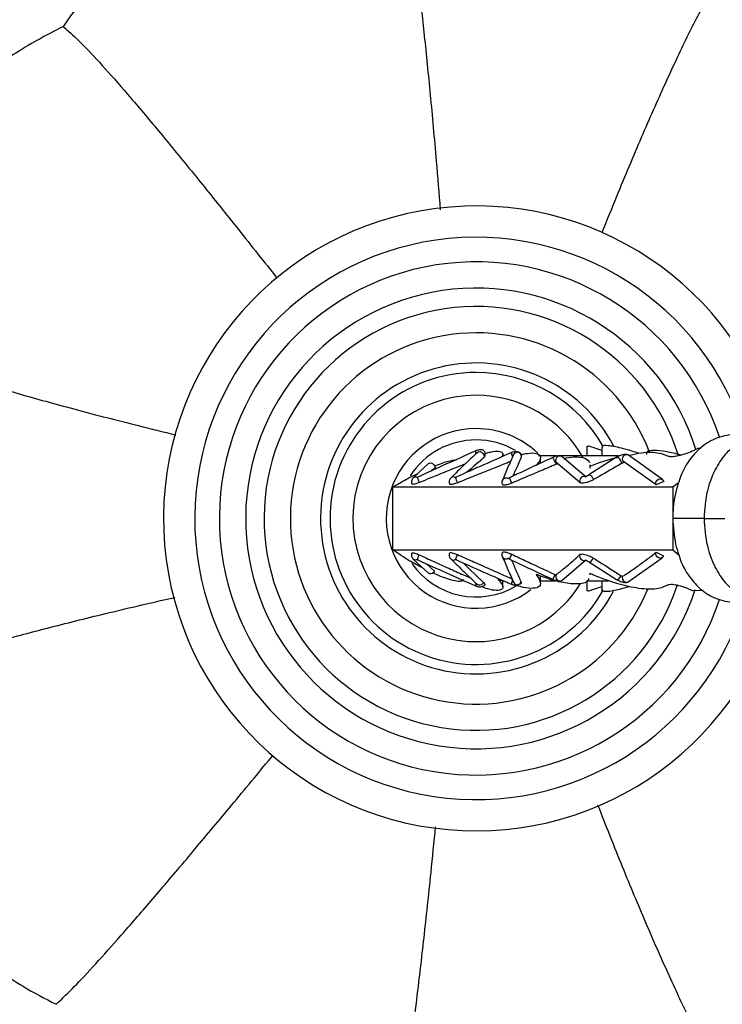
# Model space of a CAD drawing. Header units: millimetres. Extents: x 54 to 123, y 77 to 177.
# Tile 20 of 24: x 100.7 to 107.44, y 155.77 to 165.23. Entities that reach past the tile are written whole.
import ezdxf

# ---------------------------------------------------------------- set-up
doc = ezdxf.new("R2010")
doc.units = ezdxf.units.MM
doc.styles.add('SLDTEXTSTYLE0', font='TXT', dxfattribs={"width": 0.75})
doc.dimstyles.new('SLDDIMSTYLE0', dxfattribs={"dimtxt": 3.5, "dimasz": 3.556, "dimexe": 0, "dimexo": 0.0625, "dimgap": 0.875, "dimtad": 1, "dimdec": 0, "dimlfac": 10, "dimrnd": 1e-09, "dimzin": 12, "dimdsep": 46, "dimtxsty": 'SLDTEXTSTYLE0', "dimblk1": 'CLOSED', "dimblk2": 'CLOSED', "dimsah": 1, "dimcen": 0.09, "dimadec": 0, "dimazin": 3, "dimtfac": 1, "dimtdec": 0, "dimtofl": 0, "dimtmove": 0, "dimatfit": 3, "dimldrblk": 'CLOSED', "dimfxl": 0, "dimfrac": 2, "dimtolj": 1, "dimtzin": 12, "dimarcsym": 0})
doc.dimstyles.new('SLDDIMSTYLE1', dxfattribs={"dimtxt": 3.5, "dimasz": 3.556, "dimexe": 0, "dimexo": 0.0625, "dimgap": 0.875, "dimtad": 1, "dimdec": 0, "dimlfac": 10, "dimrnd": 1e-09, "dimzin": 12, "dimdsep": 46, "dimtxsty": 'SLDTEXTSTYLE0', "dimblk1": 'CLOSED', "dimblk2": 'CLOSED', "dimsah": 1, "dimcen": 0.09, "dimadec": 0, "dimazin": 3, "dimtfac": 1, "dimtdec": 0, "dimtmove": 0, "dimatfit": 0, "dimldrblk": 'CLOSED', "dimfxl": 0, "dimfrac": 2, "dimtolj": 1, "dimtzin": 12, "dimarcsym": 0})

# ---------------------------------------------------------------- blocks, each defined once
blk = doc.blocks.new('_Closed')
at = {"color": 0, "linetype": 'ByBlock', "lineweight": -2}
for p, q in [((-1, 0.166667), (0, 0)), ((-1, 0.166667), (-1, -0.166667)), ((0, 0), (-1, -0.166667)), ((0, 0), (-1, 0))]:
    blk.add_line(p, q, dxfattribs=at)
blk = doc.blocks.new('_D')
at = {"color": 7, "linetype": 'Continuous', "lineweight": 0}
for p, q in [((95.7479, 161.5047), (95.7479, 173.8159)), ((123.0771, 164.2844), (123.0771, 173.8159)), ((95.7479, 172.8159), (123.0771, 172.8159))]:
    blk.add_line(p, q, dxfattribs=at)
at = {"color": 7, "linetype": 'Continuous', "lineweight": 18, "xscale": 3.556, "yscale": 3.556, "rotation": 180.0000000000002}
blk.add_blockref('_Closed', (95.7479, 172.8159, -10.1712), dxfattribs=at)
at = {"color": 7, "linetype": 'Continuous', "lineweight": 18, "xscale": 3.556, "yscale": 3.556}
blk.add_blockref('_Closed', (123.0771, 172.8159, -10.1712), dxfattribs=at)
at = {"color": 7, "linetype": 'Continuous', "lineweight": 18, "insert": (105.5405, 177.3276), "char_height": 3.5, "attachment_point": 1, "style": 'SLDTEXTSTYLE0'}
blk.add_mtext('273', dxfattribs=at)
blk = doc.blocks.new('_D_1')
at = {"color": 7, "linetype": 'Continuous', "lineweight": 0}
for p, q in [((92.6965, 169.736), (92.6965, 176.086)), ((103.8824, 169.736), (91.6965, 169.736)), ((92.6965, 169.736), (92.6965, 151.1405)), ((103.7461, 151.1405), (91.6965, 151.1405)), ((92.6965, 151.1405), (92.6965, 144.7905))]:
    blk.add_line(p, q, dxfattribs=at)
at = {"color": 7, "linetype": 'Continuous', "lineweight": 18, "xscale": 3.556, "yscale": 3.556}
for p, rotation in [((92.6965, 169.736, -10.1712), 270.0000000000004), ((92.6965, 151.1405, -10.1712), 90.0000000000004)]:
    blk.add_blockref('_Closed', p, dxfattribs=dict(at, rotation=rotation))
at = {"color": 7, "linetype": 'Continuous', "lineweight": 18, "insert": (88.1847, 157.4405), "char_height": 3.5, "attachment_point": 1, "rotation": 90, "style": 'SLDTEXTSTYLE0'}
blk.add_mtext('186', dxfattribs=at)

msp = doc.modelspace()

# ---------------------------------------------------------------- linework, layer by layer
at = {"color": 7, "linetype": 'Continuous', "lineweight": 25}
for p, q in [((106.1417, 161.1307), (106.1417, 161.0364)), ((106.2843, 161.1173), (106.2843, 161.0364)), ((107.2341, 161.1082), (107.2018, 161.1087)), ((105.333, 161.0317), (105.333, 161.0513)), ((105.4846, 160.9617), (105.5124, 161.0248)), ((105.8499, 161.0364), (105.6748, 161.0364)), ((105.6944, 160.9662), (105.6944, 161.0187)), ((106.4455, 161.0364), (105.8615, 161.0364)), ((106.1351, 160.8313), (105.9049, 161.0272)), ((106.4264, 161.0236), (106.1601, 160.8538)), ((106.8665, 160.8097), (106.5412, 161.0429)), ((104.6215, 160.9631), (104.4759, 160.829)), ((105.8438, 160.9799), (105.8432, 160.9814)), ((105.8437, 160.9799), (106.0733, 160.7854)), ((106.1697, 160.9516), (106.1705, 160.9382)), ((106.1718, 160.9187), (106.1718, 160.9516)), ((106.4837, 160.9923), (106.8057, 160.7622)), ((106.9654, 160.7364), (104.2765, 160.7364)), ((104.2765, 160.7364), (104.2765, 160.1364)), ((106.8782, 160.7903), (106.807, 160.7591)), ((107.0196, 160.779), (106.9654, 160.7364)), ((106.9654, 160.7364), (106.9654, 160.4364)), ((106.9654, 160.4364), (106.9654, 160.1364)), ((104.2765, 160.1364), (106.9654, 160.1364)), ((106.5374, 159.8275), (106.8618, 160.0598)), ((106.806, 160.1113), (106.8765, 160.0768)), ((106.9654, 160.1364), (107.0224, 160.0855)), ((104.4759, 160.0437), (104.6215, 159.9096)), ((104.6001, 160.0016), (104.6788, 159.929)), ((105.8998, 159.842), (106.1315, 160.0388)), ((106.1601, 160.0189), (106.4264, 159.8491)), ((105.6944, 159.8166), (105.6944, 159.8845)), ((106.1705, 159.9077), (106.1666, 159.8941)), ((105.0722, 159.7888), (105.0716, 159.789)), ((105.333, 159.7804), (105.333, 159.8381)), ((105.6967, 159.8364), (105.8406, 159.8364)), ((106.1417, 159.8364), (106.3439, 159.8364)), ((106.1417, 159.8364), (106.1417, 159.7421)), ((106.2843, 159.8364), (106.2843, 159.7372)), ((107.2567, 159.7432), (107.154, 159.741))]:
    msp.add_line(p, q, dxfattribs=at)
at = {"color": 8, "linetype": 'Continuous', "lineweight": 25}
for p, q in [((105.8456, 160.956), (105.8147, 161.0225)), ((105.4218, 160.7763), (105.3979, 160.8267)), ((107.2649, 160.4364), (106.9654, 160.4364)), ((107.2649, 160.4364), (107.4649, 160.4364)), ((105.3979, 160.046), (105.42, 160.0925)), ((105.8147, 159.8502), (105.8365, 159.8972))]:
    msp.add_line(p, q, dxfattribs=at)
at = {"color": 8, "linetype": 'Continuous', "lineweight": 25, "flags": 128}
for points in [[(105.0905, 161.071), (105.0906, 161.0711), (105.1018, 161.0774), (105.1158, 161.0778), (105.1303, 161.0721), (105.1428, 161.0613), (105.1512, 161.0474), (105.154, 161.0326), (105.1508, 161.0195)], [(106.4734, 160.9641), (106.4721, 160.9759), (106.4667, 160.99), (106.458, 161.0042), (106.4476, 161.0159), (106.4373, 161.0231), (106.4288, 161.0246), (106.4264, 161.0236)], [(106.205, 160.809), (106.1991, 160.8227), (106.1905, 160.836), (106.1805, 160.8468), (106.1706, 160.8534), (106.1625, 160.8548), (106.16, 160.8538)], [(106.16, 160.0189), (106.1665, 160.018), (106.1756, 160.0221), (106.1855, 160.0309), (106.1949, 160.043), (106.2023, 160.0566)], [(106.4264, 159.8491), (106.4329, 159.8482), (106.442, 159.8523), (106.4519, 159.8612), (106.4613, 159.8733), (106.4686, 159.8868)], [(105.1493, 159.8211), (105.1402, 159.8085), (105.1279, 159.7992), (105.1141, 159.7947), (105.101, 159.7955), (105.0908, 159.8014)]]:
    msp.add_lwpolyline(points, dxfattribs=at)
at = {"color": 7, "linetype": 'Continuous', "lineweight": 25, "flags": 128}
for points in [[(104.6215, 160.9631), (104.6312, 160.9685), (104.6453, 160.9692), (104.66, 160.9636), (104.6727, 160.9527), (104.6811, 160.9385), (104.6838, 160.9234)], [(106.807, 160.7591), (106.8034, 160.7745), (106.8064, 160.7906), (106.8155, 160.8046), (106.829, 160.814), (106.8447, 160.8174), (106.8598, 160.814), (106.8717, 160.8044), (106.8782, 160.7903)], [(105.3282, 160.8), (105.3284, 160.8005), (105.329, 160.8021)], [(106.8765, 160.0768), (106.8685, 160.0648), (106.8564, 160.0573), (106.842, 160.0554), (106.8274, 160.0594), (106.815, 160.0687), (106.8066, 160.0818), (106.8034, 160.0968), (106.806, 160.1113)], [(104.9525, 160.0101), (105.0082, 159.9565), (105.0787, 159.8887), (105.1493, 159.8211), (105.1493, 159.8211), (105.1493, 159.8211)], [(104.6788, 159.929), (104.6695, 159.9165), (104.6571, 159.9075), (104.6433, 159.9032), (104.6304, 159.9044), (104.6215, 159.9096)]]:
    msp.add_lwpolyline(points, dxfattribs=at)
at = {"color": 7, "linetype": 'Continuous', "lineweight": 25}
for radius, start, end in [(8.5, 4.04777, 355.95223), (6.634, 5.18912, 179.58018), (3, 15.12877, 179.58018), (1.4018, 90, 330.52053), (1.4018, 29.53674, 90), (1.1824, 90, 328.07114), (1.1824, 29.78146, 90), (0.8625, 90, 307.60785), (0.8625, 46.61018, 90), (0.7534, 90, 147.02202), (0.7534, 59.94163, 90), (6.634, 179.58018, 354.81088), (3, 179.58018, 344.80261), (0.7534, 215.07213, 300.67675)]:
    msp.add_arc((105.0771, 160.4364), radius, start, end, dxfattribs=at)
at = {"color": 8, "linetype": 'Continuous', "lineweight": 25}
for centre, radius, start, end in [((105.0771, 160.4364), 2.7, 16.90633, 179.58018), ((105.0771, 160.4364), 2.4636, 18.30991, 179.58018), ((105.0771, 160.4364), 2.2114, 17.42423, 179.58018), ((105.0771, 160.4364), 2.0345, 17.3135, 179.58018), ((105.0771, 160.4364), 1.7822, 20.90615, 179.58018), ((105.0771, 160.4364), 1.4926, 27.71749, 179.58018), ((105.1039, 161.0736), 0.0337, 162.35476, 210.69498), ((105.4849, 161.0653), 0.068, 177.11337, 212.42348), ((105.4727, 161.0315), 0.0403, 350.50242, 151.82447), ((105.8812, 160.9947), 0.0402, 53.86957, 199.20599), ((106.521, 161.008), 0.0404, 59.94011, 202.9212), ((104.8576, 160.8047), 0.0309, 52.24814, 131.72414), ((104.9651, 160.8294), 0.0823, 178.55192, 217.70369), ((105.364, 160.7844), 0.0393, 60.08322, 153.18819), ((106.1114, 160.7988), 0.0403, 54.15574, 209.93716), ((105.0771, 160.4364), 2.7, 179.58018, 343.08961), ((105.0771, 160.4364), 2.4636, 179.58018, 341.59243), ((105.0771, 160.4364), 2.2114, 179.58018, 342.03428), ((105.0771, 160.4364), 2.0345, 179.58018, 341.50943), ((105.0771, 160.4364), 1.7822, 179.58018, 337.65432), ((105.0771, 160.4364), 1.4926, 179.58018, 332.10129), ((104.9736, 160.0393), 0.0908, 146.47436, 178.75421), ((105.364, 160.0875), 0.0388, 202.90945, 307.61249), ((106.1119, 160.0744), 0.0407, 157.56376, 296.20467), ((104.8578, 160.0696), 0.0323, 230.37465, 310.50938), ((105.8816, 159.8782), 0.0405, 155.75977, 296.66199), ((106.5213, 159.8649), 0.0407, 156.88241, 293.24383), ((105.105, 159.7988), 0.0348, 149.92321, 196.43108), ((105.4984, 159.8037), 0.0814, 150.40428, 179.78092), ((105.4727, 159.8401), 0.0397, 203.83813, 337.08552)]:
    msp.add_arc(centre, radius, start, end, dxfattribs=at)
at = {"color": 7, "linetype": 'Continuous', "lineweight": 25}
for points, knots in [([(104.3086, 166.5905), (104.1013, 166.6079), (103.6868, 166.6427), (103.0889, 166.5507), (102.5401, 166.3671), (102.0486, 166.1048), (101.6102, 165.762), (101.3059, 165.4342), (101.1572, 165.2213), (101.1143, 165.1599)], [0, 0, 0, 0, 0.168808, 0.337615, 0.487906, 0.638196, 0.788643, 0.939092, 1, 1, 1, 1]), ([(104.3086, 166.5905), (104.3256, 166.5683), (104.3592, 166.5244), (104.4126, 166.3097), (104.4671, 165.9969), (104.5229, 165.5843), (104.5795, 165.0866), (104.6369, 164.5114), (104.6884, 163.9476), (104.7208, 163.5573), (104.7339, 163.4002)], [0, 0, 0, 0, 0.136571, 0.270066, 0.40144, 0.531428, 0.66063, 0.787316, 0.914404, 1, 1, 1, 1]), ([(107.7692, 166.067), (107.7257, 166.0348), (107.6396, 165.9708), (107.4804, 165.7521), (107.3027, 165.4529), (107.1058, 165.0714), (106.8933, 164.6203), (106.6663, 164.1043), (106.4629, 163.6226), (106.331, 163.2955), (106.2833, 163.1775)], [0, 0, 0, 0, 0.1403606, 0.2780378, 0.4132809, 0.5462471, 0.6770952, 0.8038012, 0.9291611, 1, 1, 1, 1]), ([(101.1143, 165.1599), (100.9501, 165.0742), (100.6218, 164.9029), (100.1919, 164.5466), (99.8259, 164.1277), (99.5343, 163.6528), (99.3295, 163.1353), (99.2218, 162.6544), (99.2066, 162.3495), (99.2005, 162.2295)], [0, 0, 0, 0, 0.150369, 0.300736, 0.4511, 0.601462, 0.751849, 0.902236, 1, 1, 1, 1]), ([(101.1143, 165.1599), (101.1615, 165.1188), (101.255, 165.0374), (101.4537, 164.8277), (101.6901, 164.5611), (101.9655, 164.236), (102.2737, 163.8617), (102.6132, 163.4409), (102.9102, 163.0684), (103.1041, 162.8224), (103.1652, 162.7449)], [0, 0, 0, 0, 0.143686, 0.28482, 0.423208, 0.558656, 0.691049, 0.818159, 0.942686, 1, 1, 1, 1]), ([(99.2005, 162.2295), (99.236, 162.1968), (99.3061, 162.1322), (99.5352, 162.0194), (99.846, 161.8974), (100.2408, 161.7658), (100.7071, 161.6266), (101.2403, 161.4803), (101.7375, 161.3509), (102.0743, 161.2685), (102.1957, 161.2388)], [0, 0, 0, 0, 0.139373, 0.275988, 0.410345, 0.542838, 0.673826, 0.801401, 0.928406, 1, 1, 1, 1]), ([(107.6943, 161.2003), (107.676, 161.2097), (107.5973, 161.2504), (107.4401, 161.2351), (107.2693, 161.1567), (107.131, 161.016), (107.051, 160.885), (107.0262, 160.7933), (107.0228, 160.7809)], [0, 0, 0, 0, 0.071215, 0.306256, 0.518747, 0.718452, 0.961894, 1, 1, 1, 1]), ([(108.1344, 161.1262), (108.1259, 161.1347), (108.0734, 161.1869), (107.9392, 161.2365), (107.7441, 161.2412), (107.5806, 161.1615), (107.4581, 161.047), (107.3626, 160.9026), (107.2828, 160.6929), (107.2711, 160.526), (107.2649, 160.4364)], [0, 0, 0, 0, 0.026371, 0.162991, 0.313163, 0.467966, 0.564989, 0.687202, 0.83184, 1, 1, 1, 1]), ([(105.1566, 161.0255), (105.1581, 161.0278), (105.1611, 161.0322), (105.1645, 161.041), (105.1664, 161.0508), (105.1658, 161.0614), (105.1626, 161.0714), (105.1573, 161.08), (105.1491, 161.0881), (105.1374, 161.0944), (105.1232, 161.0968), (105.1074, 161.0957), (105.09, 161.0913), (105.078, 161.0863), (105.0718, 161.0838)], [0, 0, 0, 0, 0.051146, 0.096723, 0.17433, 0.246291, 0.318789, 0.388614, 0.45177, 0.551384, 0.650399, 0.759261, 0.876363, 1, 1, 1, 1]), ([(106.2843, 161.0889), (106.2584, 161.0982), (106.1936, 161.1215), (106.1452, 161.1342), (106.1477, 161.1279), (106.1486, 161.1257)], [0, 0, 0, 0, 0.301412, 0.755036, 1, 1, 1, 1]), ([(106.6377, 161.0617), (106.5958, 161.0751), (106.4876, 161.1098), (106.3965, 161.1284), (106.3207, 161.1374), (106.2809, 161.1374), (106.2897, 161.1212), (106.2918, 161.1173)], [0, 0, 0, 0, 0.20138, 0.520841, 0.601607, 0.902628, 1, 1, 1, 1]), ([(106.9193, 161.0343), (106.933, 161.033), (106.9606, 161.0305), (107.0196, 161.0397), (107.085, 161.0575), (107.1484, 161.0815), (107.1852, 161.1003), (107.2018, 161.1087)], [0, 0, 0, 0, 0.200161, 0.400254, 0.603249, 0.821819, 1, 1, 1, 1]), ([(105.0717, 161.0838), (104.9791, 161.0424), (104.7939, 160.9597), (104.6094, 160.8755), (104.5172, 160.8334)], [0, 0, 0, 0, 0.50026, 1, 1, 1, 1]), ([(104.6801, 160.9393), (104.6925, 160.9446), (104.7518, 160.9696), (104.8289, 160.9933), (104.8707, 160.9983), (104.8846, 160.9999)], [0, 0, 0, 0, 0.150666, 0.717596, 1, 1, 1, 1]), ([(105.0905, 161.071), (105.0483, 161.0307), (104.9637, 160.9499), (104.8792, 160.8685), (104.837, 160.8277)], [0, 0, 0, 0, 0.499242, 1, 1, 1, 1]), ([(105.417, 161.0687), (105.3277, 161.0294), (105.1494, 160.9511), (104.9716, 160.8713), (104.8829, 160.8315)], [0, 0, 0, 0, 0.500815, 1, 1, 1, 1]), ([(105.1508, 161.0195), (105.1389, 161.009), (105.1035, 160.9775), (105.0497, 160.9308), (105.0072, 160.8943), (104.9898, 160.8793)], [0, 0, 0, 0, 0.227933, 0.683807, 1, 1, 1, 1]), ([(105.1577, 161.028), (105.1571, 161.0267), (105.1559, 161.0243), (105.1524, 161.021), (105.1508, 161.0195)], [0, 0, 0, 0, 0.536276, 1, 1, 1, 1]), ([(105.1654, 161.0608), (105.1823, 161.0658), (105.2371, 161.0817), (105.2979, 161.0845), (105.3338, 161.0688), (105.3391, 161.047), (105.3242, 161.029), (105.3225, 161.027)], [0, 0, 0, 0, 0.130143, 0.420179, 0.6908, 0.965076, 1, 1, 1, 1]), ([(105.4371, 161.0505), (105.4191, 161.0098), (105.383, 160.9282), (105.347, 160.8442), (105.329, 160.8021)], [0, 0, 0, 0, 0.499343, 1, 1, 1, 1]), ([(105.8147, 161.0225), (105.7451, 160.9899), (105.606, 160.925), (105.4672, 160.8594), (105.398, 160.8267)], [0, 0, 0, 0, 0.500648, 1, 1, 1, 1]), ([(105.5123, 161.0242), (105.5132, 161.0282), (105.5152, 161.0367), (105.5135, 161.0485), (105.5071, 161.0603), (105.4946, 161.0699), (105.4767, 161.0761), (105.4557, 161.0777), (105.4346, 161.0752), (105.4227, 161.0708), (105.417, 161.0687)], [0, 0, 0, 0, 0.0958479, 0.2042539, 0.3273476, 0.4627895, 0.6040066, 0.7444266, 0.8776189, 1, 1, 1, 1]), ([(105.5035, 161.0475), (105.5269, 161.0529), (105.5925, 161.0681), (105.6606, 161.0637), (105.6996, 161.0375), (105.6934, 160.995), (105.6653, 160.9601), (105.6537, 160.9458)], [0, 0, 0, 0, 0.13131, 0.368649, 0.596528, 0.833719, 1, 1, 1, 1]), ([(105.8928, 161.0329), (105.8909, 161.0338), (105.8831, 161.038), (105.8643, 161.0375), (105.8391, 161.0327), (105.8227, 161.0259), (105.8147, 161.0225)], [0, 0, 0, 0, 0.09449, 0.399539, 0.703451, 1, 1, 1, 1]), ([(105.9214, 161.0131), (105.9536, 161.0187), (106.04, 161.0338), (106.1317, 161.0204), (106.1564, 160.9883), (106.1686, 160.9724)], [0, 0, 0, 0, 0.2307664, 0.6185154, 1, 1, 1, 1]), ([(106.1705, 160.9382), (106.2595, 160.9721), (106.3541, 161.0081), (106.4372, 161.0236), (106.442, 161.0245)], [0, 0, 0, 0, 0.941527, 1, 1, 1, 1]), ([(106.5413, 161.0429), (106.538, 161.0448), (106.5312, 161.0485), (106.5182, 161.051), (106.5034, 161.0511), (106.4873, 161.0488), (106.4709, 161.0445), (106.4493, 161.0365), (106.4352, 161.0285), (106.4257, 161.0231)], [0, 0, 0, 0, 0.11908, 0.243711, 0.37028, 0.49635, 0.621698, 0.746377, 1, 1, 1, 1]), ([(106.5526, 161.0455), (106.5905, 161.0536), (106.7032, 161.0776), (106.8339, 161.0723), (106.8933, 161.0459), (106.9193, 161.0343)], [0, 0, 0, 0, 0.2220488, 0.6598263, 1, 1, 1, 1]), ([(107.039, 161.0461), (106.9929, 161.0577), (106.8915, 161.0831), (106.7802, 161.092), (106.7124, 161.0825), (106.712, 161.0602), (106.7118, 161.0509)], [0, 0, 0, 0, 0.240244, 0.52809, 0.802559, 1, 1, 1, 1]), ([(104.9765, 160.962), (104.9446, 160.9489), (104.864, 160.9161), (104.7162, 160.856), (104.6001, 160.8087), (104.5326, 160.7811), (104.5321, 160.781)], [0, 0, 0, 0, 0.215001, 0.542456, 0.997151, 1, 1, 1, 1]), ([(104.6838, 160.9234), (104.6713, 160.9131), (104.6585, 160.9025), (104.6453, 160.8918), (104.645, 160.8915)], [0, 0, 0, 0, 0.972167, 1, 1, 1, 1]), ([(105.4073, 160.9827), (105.3952, 160.9779), (105.334, 160.9532), (105.2191, 160.9071), (105.0624, 160.8443), (104.9546, 160.801), (104.9004, 160.7792), (104.9, 160.7791)], [0, 0, 0, 0, 0.070965, 0.36136, 0.678887, 0.997868, 1, 1, 1, 1]), ([(105.8456, 160.956), (105.8211, 160.9456), (105.7476, 160.9142), (105.6068, 160.8545), (105.49, 160.8051), (105.4223, 160.7765), (105.4218, 160.7763)], [0, 0, 0, 0, 0.173689, 0.52107, 0.996817, 1, 1, 1, 1]), ([(105.4838, 160.9594), (105.4806, 160.9523), (105.4696, 160.9282), (105.4506, 160.8886), (105.4343, 160.8555), (105.4268, 160.8403)], [0, 0, 0, 0, 0.183313, 0.625578, 1, 1, 1, 1]), ([(105.862, 160.9602), (105.8618, 160.9603), (105.8611, 160.9605), (105.8584, 160.9602), (105.8538, 160.9591), (105.8492, 160.9575), (105.8464, 160.9563), (105.8456, 160.956)], [0, 0, 0, 0, 0.0659146, 0.2858175, 0.5376086, 0.8800067, 1, 1, 1, 1]), ([(106.4734, 160.9641), (106.453, 160.9522), (106.3645, 160.9004), (106.2744, 160.8487), (106.205, 160.809)], [0, 0, 0, 0, 0.230085, 1, 1, 1, 1]), ([(106.5013, 160.9737), (106.5003, 160.9737), (106.4983, 160.9738), (106.4948, 160.9731), (106.4904, 160.9719), (106.4838, 160.9695), (106.4776, 160.9665), (106.4741, 160.9645), (106.4734, 160.9641)], [0, 0, 0, 0, 0.146703, 0.284611, 0.363073, 0.583458, 0.918122, 1, 1, 1, 1]), ([(104.2765, 160.7364), (104.319, 160.7626), (104.3917, 160.8075), (104.4818, 160.8509), (104.5192, 160.8689)], [0, 0, 0, 0, 0.5840966, 1, 1, 1, 1]), ([(104.475, 160.8282), (104.4725, 160.8254), (104.4676, 160.82), (104.4608, 160.8087), (104.4564, 160.7951), (104.4565, 160.7823), (104.459, 160.773), (104.4614, 160.769), (104.4623, 160.7676)], [0, 0, 0, 0, 0.150864, 0.295075, 0.54794, 0.792945, 0.923609, 1, 1, 1, 1]), ([(104.4754, 160.8279), (104.4758, 160.8285), (104.4785, 160.8326), (104.4876, 160.8357), (104.5009, 160.8361), (104.5098, 160.8318), (104.5142, 160.8296)], [0, 0, 0, 0, 0.062129, 0.378677, 0.695225, 1, 1, 1, 1]), ([(104.5172, 160.8334), (104.5166, 160.8329), (104.5156, 160.832), (104.5152, 160.8283), (104.5158, 160.8223), (104.5179, 160.8136), (104.5218, 160.8028), (104.5265, 160.7917), (104.5302, 160.7847), (104.5321, 160.781)], [0, 0, 0, 0, 0.124296, 0.242326, 0.351145, 0.537094, 0.6841, 0.831106, 1, 1, 1, 1]), ([(104.8371, 160.8279), (104.8349, 160.8254), (104.8305, 160.8205), (104.824, 160.8095), (104.819, 160.7956), (104.8177, 160.779), (104.8232, 160.7685), (104.8262, 160.7629)], [0, 0, 0, 0, 0.12221, 0.245359, 0.478499, 0.723502, 1, 1, 1, 1]), ([(104.8828, 160.8315), (104.8817, 160.8309), (104.8795, 160.83), (104.8766, 160.8288), (104.8742, 160.8277), (104.8726, 160.8269), (104.8718, 160.8263), (104.8719, 160.8259), (104.8719, 160.8257)], [0, 0, 0, 0, 0.1818924, 0.3563383, 0.5342803, 0.7117897, 0.8926789, 1, 1, 1, 1]), ([(105.3979, 160.8267), (105.3969, 160.8262), (105.3948, 160.8252), (105.3918, 160.824), (105.3891, 160.8228), (105.3868, 160.8217), (105.3852, 160.8208), (105.3842, 160.8199), (105.3842, 160.8194), (105.3842, 160.8191)], [0, 0, 0, 0, 0.139326, 0.273562, 0.415483, 0.560885, 0.711021, 0.868301, 1, 1, 1, 1]), ([(106.1602, 160.8539), (106.1575, 160.8522), (106.1522, 160.8489), (106.1448, 160.8446), (106.1386, 160.8409), (106.1346, 160.8381), (106.1323, 160.8364), (106.1323, 160.8355), (106.1322, 160.8352)], [0, 0, 0, 0, 0.225463, 0.441949, 0.633306, 0.792406, 0.933424, 1, 1, 1, 1]), ([(104.5321, 160.781), (104.5201, 160.7764), (104.4996, 160.7687), (104.4776, 160.7638), (104.4652, 160.7633), (104.4638, 160.7661), (104.4632, 160.7673)], [0, 0, 0, 0, 0.342022, 0.583367, 0.82494, 1, 1, 1, 1]), ([(104.9, 160.7791), (104.8979, 160.7783), (104.8873, 160.7741), (104.8683, 160.7676), (104.8464, 160.7625), (104.8302, 160.7613), (104.8263, 160.7642), (104.8244, 160.7656)], [0, 0, 0, 0, 0.058084, 0.292903, 0.528238, 0.768616, 1, 1, 1, 1]), ([(105.3282, 160.8001), (105.3272, 160.7966), (105.3251, 160.7897), (105.3248, 160.7798), (105.3268, 160.7687), (105.3308, 160.7617), (105.333, 160.758)], [0, 0, 0, 0, 0.228431, 0.463674, 0.718345, 1, 1, 1, 1]), ([(105.4218, 160.7763), (105.4205, 160.7757), (105.4138, 160.7729), (105.3975, 160.7667), (105.3738, 160.7595), (105.3512, 160.7558), (105.3363, 160.7562), (105.3333, 160.7596), (105.3319, 160.7611)], [0, 0, 0, 0, 0.032782, 0.164335, 0.395917, 0.621737, 0.836592, 1, 1, 1, 1]), ([(106.205, 160.809), (106.2024, 160.8076), (106.1909, 160.8012), (106.1673, 160.7904), (106.1358, 160.7797), (106.1083, 160.7741), (106.0881, 160.7735), (106.0794, 160.7762), (106.0767, 160.7784), (106.0764, 160.7787)], [0, 0, 0, 0, 0.056361, 0.258546, 0.461228, 0.64325, 0.814031, 0.979178, 1, 1, 1, 1]), ([(107.0196, 160.779), (107.0191, 160.7776), (106.9941, 160.7026), (106.9694, 160.5869), (106.9663, 160.4703), (106.9654, 160.4364)], [0, 0, 0, 0, 0.013938, 0.712915, 1, 1, 1, 1]), ([(106.9654, 160.4364), (106.9701, 160.3525), (106.977, 160.2299), (107.0115, 160.1201), (107.0224, 160.0855)], [0, 0, 0, 0, 0.684492, 1, 1, 1, 1]), ([(107.2649, 160.4364), (107.2711, 160.3467), (107.2828, 160.1798), (107.3626, 159.9701), (107.4581, 159.8257), (107.5806, 159.7112), (107.7441, 159.6316), (107.9392, 159.6362), (108.0734, 159.6858), (108.1259, 159.738), (108.1344, 159.7465)], [0, 0, 0, 0, 0.16816, 0.312798, 0.435011, 0.532034, 0.686837, 0.837009, 0.973629, 1, 1, 1, 1]), ([(104.567, 159.9598), (104.5634, 159.9615), (104.5119, 159.9863), (104.4051, 160.0485), (104.3213, 160.1058), (104.2765, 160.1364)], [0, 0, 0, 0, 0.033652, 0.483276, 1, 1, 1, 1]), ([(104.4609, 160.1033), (104.4591, 160.0985), (104.4556, 160.0892), (104.4571, 160.075), (104.4616, 160.0623), (104.4683, 160.0519), (104.4729, 160.0469), (104.4752, 160.0444)], [0, 0, 0, 0, 0.244222, 0.475166, 0.718601, 0.85689, 1, 1, 1, 1]), ([(104.4616, 160.1019), (104.4616, 160.1029), (104.4616, 160.1062), (104.471, 160.1068), (104.4881, 160.1035), (104.5087, 160.0967), (104.5233, 160.0902), (104.5298, 160.0874)], [0, 0, 0, 0, 0.098, 0.348183, 0.578869, 0.814574, 1, 1, 1, 1]), ([(104.5298, 160.0874), (104.5286, 160.0851), (104.5258, 160.0794), (104.5218, 160.0699), (104.5179, 160.0591), (104.5158, 160.0504), (104.5152, 160.0444), (104.5155, 160.0408), (104.5166, 160.0399), (104.517, 160.0395)], [0, 0, 0, 0, 0.111019, 0.270293, 0.429567, 0.631035, 0.748935, 0.876815, 1, 1, 1, 1]), ([(104.5298, 160.0874), (104.5535, 160.0766), (104.6245, 160.0442), (104.743, 159.9904), (104.8846, 159.9266), (104.9788, 159.8846), (105.0255, 159.8638)], [0, 0, 0, 0, 0.143576, 0.430729, 0.717882, 1, 1, 1, 1]), ([(104.8227, 160.1041), (104.8208, 160.0989), (104.8174, 160.0891), (104.8196, 160.0744), (104.8248, 160.0615), (104.8311, 160.0514), (104.8352, 160.0469), (104.8373, 160.0447)], [0, 0, 0, 0, 0.270301, 0.513391, 0.751802, 0.876703, 1, 1, 1, 1]), ([(104.8227, 160.103), (104.8226, 160.1033), (104.8222, 160.1065), (104.8297, 160.1086), (104.8453, 160.1077), (104.8674, 160.1018), (104.8859, 160.0947), (104.8962, 160.0902), (104.8979, 160.0894)], [0, 0, 0, 0, 0.026385, 0.267975, 0.497852, 0.723154, 0.955057, 1, 1, 1, 1]), ([(104.8979, 160.0894), (104.9219, 160.0787), (104.994, 160.0463), (105.119, 159.9906), (105.2695, 159.9239), (105.3721, 159.879), (105.4217, 159.8573)], [0, 0, 0, 0, 0.137877, 0.413631, 0.716344, 1, 1, 1, 1]), ([(105.3304, 160.1103), (105.3289, 160.107), (105.3259, 160.1006), (105.3248, 160.0907), (105.3254, 160.0819), (105.3273, 160.0755), (105.3283, 160.0723)], [0, 0, 0, 0, 0.275968, 0.528305, 0.767005, 1, 1, 1, 1]), ([(105.3283, 160.0724), (105.3463, 160.0303), (105.3822, 159.9463), (105.4184, 159.8647), (105.4364, 159.824)], [0, 0, 0, 0, 0.500658, 1, 1, 1, 1]), ([(105.3309, 160.109), (105.3319, 160.1105), (105.3344, 160.1143), (105.3481, 160.1152), (105.3689, 160.1118), (105.394, 160.104), (105.4113, 160.0964), (105.42, 160.0925)], [0, 0, 0, 0, 0.140636, 0.3605387, 0.5722451, 0.7863285, 1, 1, 1, 1]), ([(105.3895, 160.0546), (105.3895, 160.0537), (105.3894, 160.0517), (105.3923, 160.0489), (105.396, 160.047), (105.3979, 160.046)], [0, 0, 0, 0, 0.259588, 0.614016, 1, 1, 1, 1]), ([(105.42, 160.0925), (105.4441, 160.0811), (105.5164, 160.047), (105.6552, 159.9817), (105.7701, 159.9282), (105.8365, 159.8972)], [0, 0, 0, 0, 0.173877, 0.521632, 1, 1, 1, 1]), ([(105.8446, 159.8949), (105.8516, 159.9003), (105.8863, 159.9274), (105.942, 159.973), (106.0116, 160.0329), (106.0534, 160.0709), (106.0743, 160.09)], [0, 0, 0, 0, 0.090416, 0.452087, 0.72603, 1, 1, 1, 1]), ([(106.0743, 160.09), (106.0764, 160.0914), (106.0816, 160.0947), (106.0972, 160.0958), (106.1199, 160.0924), (106.1462, 160.0845), (106.1752, 160.0724), (106.1927, 160.0621), (106.2023, 160.0566)], [0, 0, 0, 0, 0.119402, 0.287034, 0.453682, 0.621352, 0.794493, 1, 1, 1, 1]), ([(106.2023, 160.0566), (106.2212, 160.0445), (106.31, 159.9879), (106.3988, 159.9313), (106.4686, 159.8868)], [0, 0, 0, 0, 0.213549, 1, 1, 1, 1]), ([(106.4839, 159.8809), (106.4926, 159.8865), (106.536, 159.915), (106.6116, 159.9667), (106.7102, 160.0379), (106.7741, 160.0868), (106.806, 160.1113)], [0, 0, 0, 0, 0.080622, 0.403115, 0.701537, 1, 1, 1, 1]), ([(107.0255, 160.0828), (107.0281, 160.0732), (107.0531, 159.9816), (107.1342, 159.8521), (107.2692, 159.7178), (107.4245, 159.6439), (107.5761, 159.6228), (107.6611, 159.6601), (107.6919, 159.6736)], [0, 0, 0, 0, 0.0299753, 0.2851111, 0.4835778, 0.6745713, 0.8823456, 1, 1, 1, 1]), ([(104.5143, 160.0431), (104.5099, 160.041), (104.501, 160.0367), (104.4872, 160.0366), (104.4802, 160.0408), (104.4768, 160.0429)], [0, 0, 0, 0, 0.326324, 0.663162, 1, 1, 1, 1]), ([(104.517, 160.0394), (104.6092, 159.9973), (104.7938, 159.9131), (104.9789, 159.8304), (105.0716, 159.789)], [0, 0, 0, 0, 0.4997401, 1, 1, 1, 1]), ([(104.8373, 160.0446), (104.8796, 160.0039), (104.964, 159.9225), (105.0486, 159.8417), (105.0908, 159.8014)], [0, 0, 0, 0, 0.500758, 1, 1, 1, 1]), ([(104.8828, 160.0413), (104.9715, 160.0015), (105.1493, 159.9217), (105.3276, 159.8433), (105.4169, 159.804)], [0, 0, 0, 0, 0.499185, 1, 1, 1, 1]), ([(105.3979, 160.046), (105.4672, 160.0132), (105.606, 159.9477), (105.745, 159.8827), (105.8147, 159.8502)], [0, 0, 0, 0, 0.499352, 1, 1, 1, 1]), ([(105.4171, 160.037), (105.4332, 159.9993), (105.4639, 159.9277), (105.4947, 159.8576), (105.5093, 159.8246), (105.5093, 159.8246)], [0, 0, 0, 0, 0.5257083, 0.9996691, 1, 1, 1, 1]), ([(106.1301, 160.0373), (106.1301, 160.0372), (106.1299, 160.0369), (106.131, 160.036), (106.1338, 160.0342), (106.1384, 160.0315), (106.1448, 160.028), (106.1523, 160.0238), (106.1574, 160.0206), (106.16, 160.019)], [0, 0, 0, 0, 0.007258, 0.122795, 0.257089, 0.407777, 0.58807, 0.79075, 1, 1, 1, 1]), ([(104.9582, 159.8493), (104.9518, 159.8424), (104.9391, 159.8285), (104.8767, 159.8341), (104.7889, 159.86), (104.7139, 159.8884), (104.6703, 159.9097), (104.6642, 159.9127)], [0, 0, 0, 0, 0.237988, 0.476263, 0.710841, 0.959645, 1, 1, 1, 1]), ([(105.6537, 159.8991), (105.6709, 159.873), (105.7055, 159.8207), (105.6851, 159.7727), (105.6108, 159.7608), (105.5241, 159.7726), (105.4627, 159.7932), (105.444, 159.7994)], [0, 0, 0, 0, 0.246335, 0.493839, 0.713898, 0.913195, 1, 1, 1, 1]), ([(106.157, 159.8605), (106.1558, 159.8534), (106.1504, 159.8228), (106.0749, 159.8029), (105.9391, 159.8106), (105.7898, 159.8485), (105.692, 159.8849), (105.6537, 159.8991)], [0, 0, 0, 0, 0.080609, 0.351657, 0.601991, 0.844123, 1, 1, 1, 1]), ([(105.8365, 159.8972), (105.8371, 159.8969), (105.8388, 159.8962), (105.8408, 159.8954), (105.8427, 159.8949), (105.8438, 159.8946), (105.8444, 159.8947), (105.8446, 159.8949), (105.8446, 159.8949)], [0, 0, 0, 0, 0.172855, 0.546494, 0.644497, 0.81594, 0.946715, 1, 1, 1, 1]), ([(106.9193, 159.7988), (106.8869, 159.783), (106.8221, 159.7514), (106.647, 159.7582), (106.436, 159.8056), (106.2713, 159.8647), (106.1826, 159.9025), (106.1705, 159.9077)], [0, 0, 0, 0, 0.239398, 0.479182, 0.713433, 0.96082, 1, 1, 1, 1]), ([(106.4686, 159.8868), (106.4706, 159.8857), (106.4736, 159.8839), (106.4775, 159.8822), (106.4799, 159.8813), (106.4813, 159.8809), (106.4827, 159.8806), (106.4834, 159.8806), (106.4837, 159.8808), (106.4839, 159.8809)], [0, 0, 0, 0, 0.38425, 0.614379, 0.68149, 0.800908, 0.871095, 0.941751, 1, 1, 1, 1]), ([(105.0716, 159.789), (105.0751, 159.7876), (105.0825, 159.7846), (105.0956, 159.7818), (105.1099, 159.7803), (105.1243, 159.7806), (105.1378, 159.7829), (105.1489, 159.7871), (105.1575, 159.7931), (105.1605, 159.7983), (105.162, 159.8009)], [0, 0, 0, 0, 0.103156, 0.215168, 0.335137, 0.462781, 0.594546, 0.730694, 0.86575, 1, 1, 1, 1]), ([(105.2871, 159.8566), (105.3045, 159.8348), (105.3394, 159.7911), (105.3318, 159.7514), (105.278, 159.7414), (105.2043, 159.7531), (105.147, 159.7732), (105.1247, 159.7811)], [0, 0, 0, 0, 0.2364515, 0.4740095, 0.6856805, 0.8779052, 1, 1, 1, 1]), ([(105.1493, 159.8211), (105.1521, 159.8182), (105.1592, 159.8109), (105.1637, 159.8032), (105.161, 159.8009), (105.1603, 159.8003)], [0, 0, 0, 0, 0.326078, 0.834874, 1, 1, 1, 1]), ([(105.3846, 159.8183), (105.3805, 159.8196), (105.35, 159.8291), (105.3163, 159.8439), (105.2871, 159.8566)], [0, 0, 0, 0, 0.136776, 1, 1, 1, 1]), ([(105.4169, 159.804), (105.4199, 159.8029), (105.4262, 159.8004), (105.4376, 159.7982), (105.4503, 159.7971), (105.4636, 159.7974), (105.4765, 159.7992), (105.4884, 159.8024), (105.4985, 159.807), (105.5033, 159.811), (105.5057, 159.813)], [0, 0, 0, 0, 0.105617, 0.219474, 0.339946, 0.465698, 0.596784, 0.73067, 0.865719, 1, 1, 1, 1]), ([(105.5093, 159.8246), (105.5101, 159.8223), (105.512, 159.8166), (105.5076, 159.8139), (105.5051, 159.8123)], [0, 0, 0, 0, 0.411385, 1, 1, 1, 1]), ([(105.8147, 159.8502), (105.8214, 159.8474), (105.8319, 159.843), (105.8474, 159.8389), (105.8597, 159.8366), (105.8717, 159.8356), (105.8828, 159.836), (105.8925, 159.838), (105.8972, 159.8406), (105.8995, 159.8419)], [0, 0, 0, 0, 0.215077, 0.333494, 0.458008, 0.58917, 0.72326, 0.860619, 1, 1, 1, 1]), ([(106.1492, 159.7473), (106.1481, 159.745), (106.1451, 159.7386), (106.1928, 159.751), (106.2571, 159.7741), (106.2843, 159.7839)], [0, 0, 0, 0, 0.247086, 0.682677, 1, 1, 1, 1]), ([(106.2849, 159.7528), (106.2917, 159.7457), (106.3054, 159.7315), (106.4055, 159.7442), (106.5065, 159.7718), (106.5528, 159.7844)], [0, 0, 0, 0, 0.353862, 0.703525, 1, 1, 1, 1]), ([(106.4263, 159.8491), (106.4299, 159.847), (106.437, 159.8427), (106.45, 159.8367), (106.4646, 159.831), (106.4807, 159.8262), (106.4975, 159.8229), (106.5134, 159.8217), (106.5253, 159.8225), (106.5301, 159.8246), (106.5316, 159.8252)], [0, 0, 0, 0, 0.115008, 0.233693, 0.358253, 0.490422, 0.629188, 0.7766, 0.928879, 1, 1, 1, 1]), ([(107.154, 159.741), (107.1298, 159.7522), (107.0812, 159.7747), (107.0074, 159.7958), (106.9518, 159.803), (106.9284, 159.8), (106.9193, 159.7988)], [0, 0, 0, 0, 0.287507, 0.576271, 0.834916, 1, 1, 1, 1]), ([(99.1749, 158.7296), (99.2108, 158.7623), (99.2819, 158.8272), (99.5127, 158.9378), (99.8252, 159.0559), (100.2219, 159.1818), (100.6902, 159.314), (101.2254, 159.4519), (101.7253, 159.5734), (102.0641, 159.6505), (102.1868, 159.6784)], [0, 0, 0, 0, 0.1392464, 0.2757347, 0.4099777, 0.5423807, 0.6733114, 0.8008654, 0.9278804, 1, 1, 1, 1]), ([(99.1749, 158.7296), (99.1846, 158.5446), (99.2041, 158.1748), (99.3496, 157.6358), (99.5785, 157.1289), (99.8894, 156.6663), (100.275, 156.2651), (100.6678, 155.9673), (100.9387, 155.8268), (101.0455, 155.7714)], [0, 0, 0, 0, 0.150362, 0.300721, 0.451078, 0.601433, 0.751819, 0.902206, 1, 1, 1, 1]), ([(101.0455, 155.7714), (101.0933, 155.816), (101.1881, 155.9045), (101.3898, 156.1188), (101.6301, 156.3861), (101.9103, 156.7081), (102.2238, 157.0761), (102.5694, 157.4882), (102.8698, 157.8496), (103.0651, 158.0869), (103.1253, 158.16)], [0, 0, 0, 0, 0.143779, 0.285047, 0.423612, 0.559288, 0.691971, 0.819428, 0.944344, 1, 1, 1, 1]), ([(107.6864, 154.7668), (107.6435, 154.8058), (107.5583, 154.8831), (107.4024, 155.1148), (107.2292, 155.4225), (107.0381, 155.8081), (106.8323, 156.2599), (106.6129, 156.7735), (106.4177, 157.2488), (106.2916, 157.57), (106.2468, 157.6841)], [0, 0, 0, 0, 0.1403538, 0.2781634, 0.4136243, 0.5468653, 0.6780289, 0.8050659, 0.9307437, 1, 1, 1, 1]), ([(104.2185, 154.2941), (104.2359, 154.3234), (104.2703, 154.3813), (104.3268, 154.6082), (104.386, 154.9271), (104.4478, 155.3404), (104.5116, 155.8341), (104.5773, 156.4017), (104.6364, 156.9506), (104.674, 157.3282), (104.6887, 157.4765)], [0, 0, 0, 0, 0.136655, 0.270482, 0.402327, 0.532858, 0.662632, 0.789872, 0.917463, 1, 1, 1, 1])]:
    msp.add_open_spline(points, degree=3, knots=knots, dxfattribs=at)

# ---------------------------------------------------------------- dimensions: what is measured, and where the dimension line sits
at = {"color": 7, "linetype": 'Continuous', "lineweight": 18}
dim = msp.add_linear_dim(base=(123.0771, 172.8159), p1=(95.7479, 160.5047), p2=(123.0771, 163.2844), dimstyle='SLDDIMSTYLE0', dxfattribs=at)
dim.commit()
dim.dimension.update_dxf_attribs({"geometry": '_D', "text_midpoint": (109.4197, 172.8159), "dimtype": 160})
dim = msp.add_linear_dim(base=(92.6965, 151.1405), p1=(104.8824, 169.736), p2=(104.7461, 151.1405), angle=90, dimstyle='SLDDIMSTYLE1', dxfattribs=at)
dim.commit()
dim.dimension.update_dxf_attribs({"geometry": '_D_1', "text_midpoint": (92.6965, 161.3197), "dimtype": 160})

doc.saveas('drawing.dxf')
